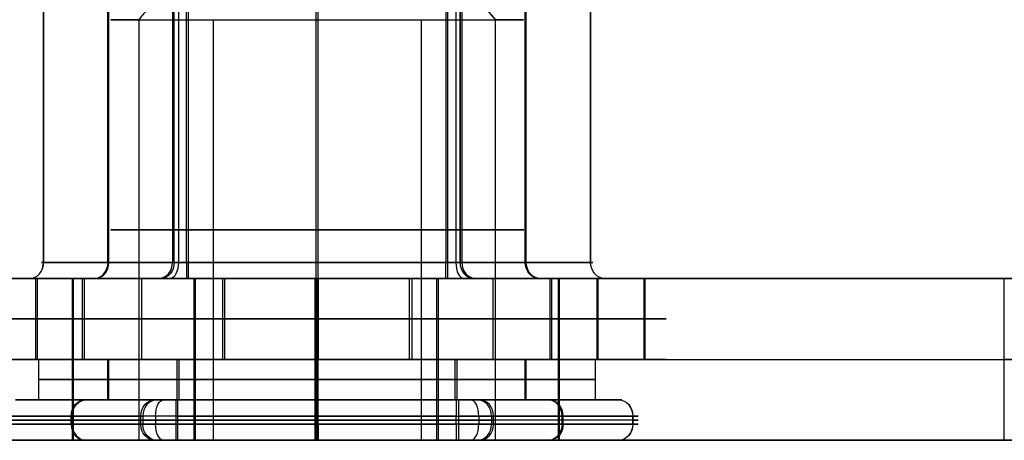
# Model space of a CAD drawing. Header units: millimetres. Extents: x -175 to 175, y -101 to 102.
# Tile 4 of 133: x -154.16 to -142, y -61.5 to -56.3. Entities that reach past the tile are written whole.
import ezdxf

# ---------------------------------------------------------------- set-up
doc = ezdxf.new("R2010")
doc.units = ezdxf.units.MM
doc.layers.add('Livello 01', color=7, linetype='Continuous')

msp = doc.modelspace()

# ---------------------------------------------------------------- linework, layer by layer
at = {"layer": 'Livello 01', "color": 254, "true_color": 0xcad1ee}
for p, q in [((-153.068, -59.3, -111.953), (-153.068, -48.717, -111.953)), ((-153.056, -59.3, -108.978), (-153.056, -48.717, -108.978)), ((-150.497, -59.3, -113.45), (-150.497, -48.717, -113.45)), ((-150.474, -59.3, -107.5), (-150.474, -48.717, -107.5)), ((-147.915, -59.3, -111.972), (-147.915, -48.717, -111.972)), ((-147.903, -59.3, -108.997), (-147.903, -48.717, -108.997)), ((-153.863, -51.423, -110.362), (-153.863, -59.3, -110.362)), ((-152.199, -51.423, -113.417), (-152.199, -59.3, -113.417)), ((-148.772, -51.423, -107.533), (-148.772, -59.3, -107.533)), ((-148.721, -51.423, -113.357), (-148.721, -59.3, -113.357)), ((-149.06, -55.4, -111.306), (-148.282, -56.3, -111.758)), ((-149.06, -55.4, -111.306), (-148.282, -56.3, -111.758)), ((-152.689, -56.3, -109.192), (-152.689, -61.5, -109.192)), ((-151.769, -56.3, -112.679), (-151.769, -61.5, -112.679)), ((-149.202, -56.3, -108.272), (-149.202, -61.5, -108.272)), ((-152.272, -59.3, -113.343), (-153.863, -59.3, -110.562)), ((-153.778, -59.3, -110.217), (-152.25, -59.3, -107.593)), ((175, -59.5, 61.4), (-175, -59.5, 61.4)), ((-175, -59.5, -282.4), (175, -59.5, -282.4)), ((-160, -59.5, -110.5), (-153.5, -59.5, -110.5)), ((-153.957, -60.5, -112.462), (-153.957, -59.5, -112.462)), ((-153.942, -59.5, -108.462), (-153.942, -60.5, -108.462)), ((-153.942, -59.5, -108.462), (-153.229, -59.5, -108.877)), ((-153.5, -59.5, -110.489), (-153.5, -61.5, -110.489)), ((-152.654, -59.5, -114.199), (-152.654, -60.5, -114.199)), ((-152.3, -59.5, -113.59), (-152.654, -59.5, -114.199)), ((-152.01, -59.5, -113.092), (-152.01, -61.5, -113.092)), ((-151.99, -59.5, -107.896), (-151.99, -61.5, -107.896)), ((-150.501, -60.5, -114.475), (-150.501, -59.5, -114.475)), ((-150.47, -60.5, -106.475), (-150.47, -59.5, -106.475)), ((-149.01, -59.5, -113.104), (-149.01, -61.5, -113.104)), ((-148.99, -59.5, -107.908), (-148.99, -61.5, -107.908)), ((-148.317, -59.5, -106.751), (-148.671, -59.5, -107.361)), ((-146.936, -59.5, -110.689), (-148.548, -59.5, -113.457)), ((-148.317, -59.5, -106.751), (-148.317, -60.5, -106.751)), ((-147.742, -59.5, -112.073), (-147.029, -59.5, -112.488)), ((-147.5, -59.5, -110.5), (-142, -59.5, -110.5)), ((-147.5, -59.5, -110.511), (-147.5, -61.5, -110.511)), ((-147.029, -60.5, -112.488), (-147.029, -59.5, -112.488)), ((-147.014, -60.5, -108.488), (-147.014, -59.5, -108.488)), ((-154.531, -60, -111.46), (-153.384, -60, -113.464)), ((-153.361, -60, -107.464), (-154.523, -60, -109.46)), ((-151.655, -60, -114.471), (-149.346, -60, -114.479)), ((-149.315, -60, -106.479), (-151.625, -60, -106.471)), ((-147.61, -60, -113.486), (-146.448, -60, -111.49)), ((-146.44, -60, -109.491), (-147.587, -60, -107.486)), ((-160, -60.5, 60.15), (160, -60.5, 60.15)), ((-160, -60.5, -281.15), (160, -60.5, -281.15)), ((-153.942, -60.5, -108.462), (-153.056, -60.5, -108.978)), ((-153.507, -60.5, -112.221), (-150.513, -60.5, -113.964)), ((-153.493, -60.5, -108.757), (-153.507, -60.5, -112.221)), ((-150.487, -60.5, -107.036), (-153.493, -60.5, -108.757)), ((-153.068, -61, -111.953), (-153.068, -60.5, -111.953)), ((-153.056, -61, -108.978), (-153.056, -60.5, -108.978)), ((-152.214, -60.5, -113.443), (-152.654, -60.5, -114.199)), ((-150.513, -60.5, -113.964), (-147.507, -60.5, -112.243)), ((-150.497, -61, -113.45), (-150.497, -60.5, -113.45)), ((-147.493, -60.5, -108.779), (-150.487, -60.5, -107.036)), ((-150.474, -61, -107.5), (-150.474, -60.5, -107.5)), ((-148.317, -60.5, -106.751), (-148.757, -60.5, -107.507)), ((-147.915, -61, -111.972), (-147.915, -60.5, -111.972)), ((-147.915, -60.5, -111.972), (-147.029, -60.5, -112.488)), ((-147.903, -61, -108.997), (-147.903, -60.5, -108.997)), ((-147.507, -60.5, -112.243), (-147.493, -60.5, -108.779)), ((-152.214, -60.75, -113.443), (-153.921, -60.75, -110.462)), ((-153.921, -60.75, -110.462), (-152.192, -60.75, -107.494)), ((-148.779, -60.75, -113.457), (-152.214, -60.75, -113.443)), ((-152.192, -60.75, -107.494), (-148.757, -60.75, -107.507)), ((-147.05, -60.75, -110.488), (-148.779, -60.75, -113.457)), ((-148.757, -60.75, -107.507), (-147.05, -60.75, -110.488)), ((-153.337, -61, -108.814), (-153.056, -61, -108.978)), ((-152.214, -61, -113.443), (-152.38, -61, -113.728)), ((-148.591, -61, -107.222), (-148.757, -61, -107.507)), ((-147.915, -61, -111.972), (-147.634, -61, -112.136)), ((-154.384, -61.25, -110.71), (-152.663, -61.25, -113.717)), ((-152.638, -61.2, -107.217), (-154.382, -61.2, -110.21)), ((-152.638, -61.25, -107.217), (-154.382, -61.25, -110.21)), ((-153.523, -61.3, -112.213), (-153.523, -61.2, -112.213)), ((-153.51, -61.3, -108.713), (-153.51, -61.2, -108.713)), ((-152.481, -61.2, -113.9), (-152.481, -61.3, -113.9)), ((-152.231, -61.25, -113.968), (-148.767, -61.25, -113.982)), ((-148.74, -61.25, -106.982), (-152.204, -61.25, -106.968)), ((-150.499, -61.3, -113.975), (-150.499, -61.2, -113.975)), ((-150.472, -61.3, -106.975), (-150.472, -61.2, -106.975)), ((-148.49, -61.2, -107.05), (-148.49, -61.3, -107.05)), ((-148.333, -61.2, -113.733), (-146.589, -61.2, -110.74)), ((-146.589, -61.25, -110.74), (-148.333, -61.25, -113.733)), ((-146.587, -61.25, -110.24), (-148.308, -61.25, -107.233)), ((-147.461, -61.3, -112.237), (-147.461, -61.2, -112.237)), ((-147.448, -61.3, -108.737), (-147.448, -61.2, -108.737)), ((-154.382, -61.3, -110.21), (-152.638, -61.3, -107.217)), ((-148.308, -61.3, -107.233), (-146.587, -61.3, -110.24)), ((-160, -61.5, -110.5), (-153.5, -61.5, -110.5)), ((-153.337, -61.5, -108.814), (-152.689, -61.5, -109.192)), ((-151.769, -61.5, -112.679), (-152.38, -61.5, -113.728)), ((-148.591, -61.5, -107.222), (-149.202, -61.5, -108.272)), ((-148.282, -61.5, -111.758), (-147.634, -61.5, -112.136)), ((-147.5, -61.5, -110.5), (-142, -61.5, -110.5))]:
    msp.add_line(p, q, dxfattribs=at)
at = {"layer": 'Livello 01', "color": 254, "true_color": 0xcad1ee, "extrusion": (0, -1, 0)}
for centre, radius, start, end in [((-150.485, -110.475, 56.3), 2.55, 149.7811, 329.7811), ((-150.485, -110.475, 58.9), 2.55, 149.7811, 329.7811), ((-150.485, -110.475, 58.9), 2.55, 329.7811, 149.7811), ((-153.69, -110.463, 59.5), 0.4, 149.7811, 209.7811), ((-151.648, -112.471, 59.5), 2, 209.7811, 269.7811), ((-151.633, -108.471, 59.5), 2, 89.7811, 149.7811), ((-152.098, -113.244, 59.5), 0.4, 209.7811, 269.7811), ((-152.077, -107.694, 59.5), 0.4, 89.7811, 149.7811), ((-149.338, -112.479, 59.5), 2, 269.7811, 329.7811), ((-149.323, -108.479, 59.5), 2, 29.7811, 89.7811), ((-148.894, -113.256, 59.5), 0.4, 269.7811, 329.7811), ((-148.873, -107.706, 59.5), 0.4, 29.7811, 89.7811), ((-147.281, -110.487, 59.5), 0.4, 329.7811, 29.7811), ((-148.176, -110.484, 59.5), 2, 329.7811, 29.7811), ((0, -110.5, 59.5), 142, 180, 0), ((-151.648, -112.471, 60), 2, 209.7811, 269.7811), ((-151.633, -108.471, 60), 2, 89.7811, 149.7811), ((-149.338, -112.479, 60), 2, 269.7811, 329.7811), ((-149.323, -108.479, 60), 2, 29.7811, 89.7811), ((-148.176, -110.484, 60), 2, 329.7811, 29.7811), ((0, -110.5, 60.5), 142, 180, 0), ((0, -110.5, 60.5), 142, 0, 180), ((-152.229, -113.468, 61.25), 0.5, 209.7811, 269.7811), ((-152.206, -107.468, 61.2), 0.5, 89.7811, 149.7811), ((-152.206, -107.468, 61.25), 0.5, 89.7811, 149.7811), ((-148.765, -113.482, 61.2), 0.5, 269.7811, 329.7811), ((-148.765, -113.482, 61.25), 0.5, 269.7811, 329.7811), ((-148.742, -107.482, 61.2), 0.5, 29.7811, 89.7811), ((-148.742, -107.482, 61.25), 0.5, 29.7811, 89.7811), ((-147.021, -110.488, 61.2), 0.5, 329.7811, 29.7811), ((-147.021, -110.488, 61.25), 0.5, 329.7811, 29.7811), ((-150.485, -110.475, 61.5), 2.55, 149.7811, 329.7811)]:
    msp.add_arc(centre, radius, start, end, dxfattribs=at)
at = {"layer": 'Livello 01', "color": 254, "true_color": 0xcad1ee, "extrusion": (0, 1, 0)}
for centre, radius, start, end in [((150.485, -110.475, -56.3), 2.55, 30.2189, 210.2189), ((153.69, -110.463, -59.3), 0.2, 330.2189, 30.2189), ((153.69, -110.463, -59.3), 0.2, 330.2189, 30.2189), ((152.098, -113.244, -59.3), 0.2, 270.2189, 330.2189), ((152.077, -107.694, -59.3), 0.2, 30.2189, 90.2189), ((148.894, -113.256, -59.3), 0.2, 210.2189, 270.2189), ((148.894, -113.256, -59.3), 0.2, 210.2189, 270.2189), ((148.873, -107.706, -59.3), 0.2, 90.2189, 150.2189), ((147.281, -110.487, -59.3), 0.2, 150.2189, 210.2189), ((153.69, -110.463, -59.5), 0.4, 356.3343, 30.2189), ((152.077, -107.694, -59.5), 0.4, 30.2189, 90.2189), ((152.098, -113.244, -59.5), 0.4, 270.2189, 285.5473), ((148.894, -113.256, -59.5), 0.4, 210.2189, 250.6808), ((147.281, -110.487, -59.5), 0.4, 150.2189, 210.2189), ((0, -110.5, -59.5), 142, 0, 180), ((151.648, -112.471, -60.5), 2, 270.2189, 330.2189), ((151.633, -108.471, -60.5), 2, 30.2189, 90.2189), ((149.338, -112.479, -60.5), 2, 210.2189, 270.2189), ((149.323, -108.479, -60.5), 2, 90.2189, 150.2189), ((148.176, -110.484, -60.5), 2, 150.2189, 210.2189), ((152.229, -113.468, -61), 0.3, 270.2189, 330.2189), ((152.229, -113.468, -61), 0.3, 270.2189, 330.2189), ((152.206, -107.468, -61), 0.3, 30.2189, 90.2189), ((152.206, -107.468, -61), 0.3, 30.2189, 90.2189), ((148.765, -113.482, -61), 0.3, 210.2189, 270.2189), ((148.765, -113.482, -61), 0.3, 218.2234, 270.2189), ((148.742, -107.482, -61), 0.3, 90.2189, 150.2189), ((148.742, -107.482, -61), 0.3, 90.2189, 150.2189), ((147.021, -110.488, -61), 0.3, 150.2189, 210.2189), ((147.021, -110.488, -61), 0.3, 203.175, 210.2189), ((152.229, -113.468, -61.2), 0.5, 270.2189, 330.2189), ((152.229, -113.468, -61.3), 0.5, 270.2189, 330.2189), ((152.206, -107.468, -61.3), 0.5, 30.2189, 90.2189), ((148.765, -113.482, -61.3), 0.5, 210.2189, 270.2189), ((148.742, -107.482, -61.3), 0.5, 90.2189, 150.2189), ((147.021, -110.488, -61.3), 0.5, 150.2189, 210.2189), ((150.485, -110.475, -61.5), 2.55, 30.2189, 210.2189), ((152.229, -113.468, -61.5), 0.3, 270.2189, 330.2189), ((152.229, -113.468, -61.5), 0.3, 270.2189, 330.2189), ((152.206, -107.468, -61.5), 0.3, 30.2189, 90.2189), ((152.206, -107.468, -61.5), 0.3, 30.2189, 90.2189), ((148.765, -113.482, -61.5), 0.3, 210.2189, 270.2189), ((148.765, -113.482, -61.5), 0.3, 215.4297, 270.2189), ((148.742, -107.482, -61.5), 0.3, 90.2189, 150.2189), ((148.742, -107.482, -61.5), 0.3, 90.2189, 124.853), ((147.021, -110.488, -61.5), 0.3, 150.2189, 210.2189), ((147.021, -110.488, -61.5), 0.3, 202.9999, 210.2189), ((0, -110.5, -61.5), 142, 180, 0), ((0, -110.5, -61.5), 142, 0, 180)]:
    msp.add_arc(centre, radius, start, end, dxfattribs=at)
at = {"layer": 'Livello 01', "color": 254, "true_color": 0xcad1ee, "extrusion": (-0.496688, 1.31213e-12, 0.867929)}
msp.add_arc((59.3, -188.657, -19.538), 0.2, 0, 90, dxfattribs=at)
at = {"layer": 'Livello 01', "color": 254, "true_color": 0xcad1ee, "extrusion": (0.503305, -6.30927e-13, 0.864109)}
msp.add_arc((-59.3, 77.608, -172.805), 0.2, 180, 270, dxfattribs=at)
at = {"layer": 'Livello 01', "color": 254, "true_color": 0xcad1ee, "extrusion": (-0.496688, 0, 0.867929)}
for centre, start, end in [((59.3, -188.657, -21.14), 0, 90), ((61.2, -182.182, -21.14), 90, 180), ((61.3, -188.782, -21.14), 270, 0)]:
    msp.add_arc(centre, 0.2, start, end, dxfattribs=at)
at = {"layer": 'Livello 01', "color": 254, "true_color": 0xcad1ee, "extrusion": (0.503305, 0, 0.864109)}
for centre, start, end in [((-59.3, 77.608, -171.203), 180, 270), ((-61.2, 71.133, -171.203), 270, 0), ((-61.3, 77.733, -171.203), 90, 180)]:
    msp.add_arc(centre, 0.2, start, end, dxfattribs=at)
at = {"layer": 'Livello 01', "color": 254, "true_color": 0xcad1ee, "extrusion": (-0.496688, -1.14865e-12, 0.867929)}
msp.add_arc((59.3, -188.657, -22.742), 0.2, 360, 90, dxfattribs=at)
at = {"layer": 'Livello 01', "color": 254, "true_color": 0xcad1ee, "extrusion": (-0.503305, 1.4083e-12, -0.864109)}
msp.add_arc((59.3, 77.608, 169.6), 0.2, 270, 360, dxfattribs=at)
at = {"layer": 'Livello 01', "color": 254, "true_color": 0xcad1ee, "extrusion": (0.864109, -2.87806e-16, -0.503305)}
for centre, start, end in [((-59.3, -174.807, -74.433), 90, 180), ((-61.2, -174.967, -74.433), 270, 0), ((-61.3, -174.967, -74.433), 180, 270)]:
    msp.add_arc(centre, 0.2, start, end, dxfattribs=at)
at = {"layer": 'Livello 01', "color": 254, "true_color": 0xcad1ee, "extrusion": (0.999993, 7.09351e-13, -0.00382)}
msp.add_arc((-59.3, -114.224, -151.664), 0.2, 90, 180, dxfattribs=at)
at = {"layer": 'Livello 01', "color": 254, "true_color": 0xcad1ee, "extrusion": (0.999993, 1.42124e-12, -0.00382)}
msp.add_arc((-59.3, -107.874, -151.664), 0.2, 180, 270, dxfattribs=at)
at = {"layer": 'Livello 01', "color": 254, "true_color": 0xcad1ee, "extrusion": (-0.999993, 0, 0.00382)}
for centre, start, end in [((59.3, -114.224, 150.062), 0, 90), ((61.2, -107.749, 150.062), 90, 180), ((61.3, -114.349, 150.062), 270, 0)]:
    msp.add_arc(centre, 0.2, start, end, dxfattribs=at)
at = {"layer": 'Livello 01', "color": 254, "true_color": 0xcad1ee, "extrusion": (0.999993, 0, -0.00382)}
for centre, start, end in [((-59.3, -107.874, -150.062), 180, 270), ((-61.2, -114.349, -150.062), 270, 0), ((-61.3, -107.749, -150.062), 90, 180)]:
    msp.add_arc(centre, 0.2, start, end, dxfattribs=at)
at = {"layer": 'Livello 01', "color": 254, "true_color": 0xcad1ee, "extrusion": (-0.999993, 1.41572e-13, 0.00382)}
msp.add_arc((59.3, -114.224, 148.46), 0.2, 360, 90, dxfattribs=at)
at = {"layer": 'Livello 01', "color": 254, "true_color": 0xcad1ee, "extrusion": (0.999993, -2.83964e-12, -0.00382)}
msp.add_arc((-59.3, -107.874, -148.46), 0.2, 180, 270, dxfattribs=at)
at = {"layer": 'Livello 01', "color": 254, "true_color": 0xcad1ee, "extrusion": (-0.864109, -2.87806e-16, 0.503305)}
for centre, start, end in [((59.3, -167.598, 74.433), 270, 360), ((61.2, -167.438, 74.433), 90, 180), ((61.3, -167.438, 74.433), 0, 90)]:
    msp.add_arc(centre, 0.2, start, end, dxfattribs=at)
at = {"layer": 'Livello 01', "color": 254, "true_color": 0xcad1ee, "extrusion": (0.503305, -1.77828e-12, 0.864109)}
msp.add_arc((-59.3, 71.258, -172.805), 0.2, 90, 180, dxfattribs=at)
at = {"layer": 'Livello 01', "color": 254, "true_color": 0xcad1ee, "extrusion": (-0.496688, -2.19705e-12, 0.867929)}
msp.add_arc((59.3, -182.307, -19.538), 0.2, 270, 360, dxfattribs=at)
at = {"layer": 'Livello 01', "color": 254, "true_color": 0xcad1ee, "extrusion": (-0.503305, 0, -0.864109)}
for centre, start, end in [((59.3, 71.258, 171.203), 360, 90), ((61.2, 77.733, 171.203), 90, 180), ((61.3, 71.133, 171.203), 270, 360)]:
    msp.add_arc(centre, 0.2, start, end, dxfattribs=at)
at = {"layer": 'Livello 01', "color": 254, "true_color": 0xcad1ee, "extrusion": (0.496688, 0, -0.867929)}
for centre, start, end in [((-59.3, -182.307, 21.14), 180, 270), ((-61.2, -188.782, 21.14), 270, 0), ((-61.3, -182.182, 21.14), 90, 180)]:
    msp.add_arc(centre, 0.2, start, end, dxfattribs=at)
at = {"layer": 'Livello 01', "color": 254, "true_color": 0xcad1ee, "extrusion": (0.496688, 5.59536e-13, -0.867929)}
msp.add_arc((-59.3, -182.307, 22.742), 0.2, 180, 270, dxfattribs=at)
at = {"layer": 'Livello 01', "color": 254, "true_color": 0xcad1ee, "extrusion": (-0.503305, 3.35698e-12, -0.864109)}
msp.add_arc((59.3, 71.258, 169.6), 0.2, 360, 90, dxfattribs=at)
at = {"layer": 'Livello 01', "color": 254, "true_color": 0xcad1ee, "extrusion": (0.496688, -2.6735e-13, -0.867929)}
msp.add_arc((-61.2, -188.782, 22.872), 0.2, 270, 360, dxfattribs=at)
at = {"layer": 'Livello 01', "color": 254, "true_color": 0xcad1ee, "extrusion": (0.503305, -2.13796e-13, 0.864109)}
msp.add_arc((-61.2, 77.733, -169.47), 0.2, 0, 90, dxfattribs=at)
at = {"layer": 'Livello 01', "color": 254, "true_color": 0xcad1ee, "extrusion": (-0.999993, -5.68296e-13, 0.00382)}
msp.add_arc((61.2, -114.349, 151.794), 0.2, 180, 270, dxfattribs=at)
at = {"layer": 'Livello 01', "color": 254, "true_color": 0xcad1ee, "extrusion": (-0.999993, 8.55723e-13, 0.00382)}
msp.add_arc((61.2, -107.749, 151.794), 0.2, 90, 180, dxfattribs=at)
at = {"layer": 'Livello 01', "color": 254, "true_color": 0xcad1ee, "extrusion": (0.999993, 7.10403e-13, -0.00382)}
msp.add_arc((-61.2, -114.349, -148.33), 0.2, 270, 0, dxfattribs=at)
at = {"layer": 'Livello 01', "color": 254, "true_color": 0xcad1ee, "extrusion": (0.999993, 8.51086e-13, -0.00382)}
msp.add_arc((-61.2, -107.749, -148.33), 0.2, 360, 90, dxfattribs=at)
at = {"layer": 'Livello 01', "color": 254, "true_color": 0xcad1ee, "extrusion": (0.503305, 6.32562e-13, 0.864109)}
msp.add_arc((-61.2, 71.133, -172.935), 0.2, 270, 360, dxfattribs=at)
at = {"layer": 'Livello 01', "color": 254, "true_color": 0xcad1ee, "extrusion": (-0.496688, 9.3753e-13, 0.867929)}
msp.add_arc((61.2, -182.182, -19.408), 0.2, 90, 180, dxfattribs=at)
at = {"layer": 'Livello 01', "color": 254, "true_color": 0xcad1ee, "extrusion": (-0.503305, -2.19936e-13, -0.864109)}
msp.add_arc((61.2, 71.133, 169.47), 0.2, 180, 270, dxfattribs=at)
at = {"layer": 'Livello 01', "color": 254, "true_color": 0xcad1ee, "extrusion": (0.496688, 2.02408e-12, -0.867929)}
msp.add_arc((-61.2, -182.182, 22.872), 0.2, 0, 90, dxfattribs=at)
at = {"layer": 'Livello 01', "color": 254, "true_color": 0xcad1ee, "extrusion": (0.496688, -6.35688e-13, -0.867929)}
msp.add_arc((-61.3, -188.782, 22.872), 0.2, 180, 270, dxfattribs=at)
at = {"layer": 'Livello 01', "color": 254, "true_color": 0xcad1ee, "extrusion": (-0.503305, 2.91076e-13, -0.864109)}
msp.add_arc((61.3, 77.733, 169.47), 0.2, 360, 90, dxfattribs=at)
at = {"layer": 'Livello 01', "color": 254, "true_color": 0xcad1ee, "extrusion": (-0.999993, 2.82068e-13, 0.00382)}
msp.add_arc((61.3, -114.349, 151.794), 0.2, 270, 360, dxfattribs=at)
at = {"layer": 'Livello 01', "color": 254, "true_color": 0xcad1ee, "extrusion": (-0.999993, -9.94525e-13, 0.00382)}
msp.add_arc((61.3, -107.749, 151.794), 0.2, 0, 90, dxfattribs=at)
at = {"layer": 'Livello 01', "color": 254, "true_color": 0xcad1ee, "extrusion": (0.999993, -4.25524e-13, -0.00382)}
msp.add_arc((-61.3, -114.349, -148.33), 0.2, 180, 270, dxfattribs=at)
at = {"layer": 'Livello 01', "color": 254, "true_color": 0xcad1ee, "extrusion": (0.999993, -1.13889e-12, -0.00382)}
msp.add_arc((-61.3, -107.749, -148.33), 0.2, 90, 180, dxfattribs=at)
at = {"layer": 'Livello 01', "color": 254, "true_color": 0xcad1ee, "extrusion": (0.503305, -3.19857e-13, 0.864109)}
msp.add_arc((-61.3, 71.133, -172.935), 0.2, 180, 270, dxfattribs=at)
at = {"layer": 'Livello 01', "color": 254, "true_color": 0xcad1ee, "extrusion": (-0.496688, -9.32087e-13, 0.867929)}
msp.add_arc((61.3, -182.182, -19.408), 0.2, 360, 90, dxfattribs=at)
at = {"layer": 'Livello 01', "color": 254, "true_color": 0xcad1ee, "extrusion": (-0.503305, -3.93534e-14, -0.864109)}
msp.add_arc((61.3, 71.133, 169.47), 0.2, 270, 0, dxfattribs=at)
at = {"layer": 'Livello 01', "color": 254, "true_color": 0xcad1ee, "extrusion": (0.496688, -1.92594e-12, -0.867929)}
msp.add_arc((-61.3, -182.182, 22.872), 0.2, 90, 180, dxfattribs=at)
at = {"layer": 'Livello 01', "color": 254, "true_color": 0xcad1ee}
for points in [[(-153.863, -51.423, -110.362), (-153.863, -59.3, -110.362)], [(-153.863, -59.3, -110.562), (-153.863, -51.423, -110.562)], [(-152.272, -51.423, -113.343), (-152.272, -59.3, -113.343)], [(-152.25, -59.3, -107.593), (-152.25, -51.423, -107.593)], [(-152.099, -59.3, -113.444), (-152.099, -51.423, -113.444)], [(-152.076, -51.423, -107.494), (-152.076, -59.3, -107.494)], [(-148.895, -51.423, -113.456), (-148.895, -59.3, -113.456)], [(-148.872, -59.3, -107.506), (-148.872, -51.423, -107.506)], [(-148.721, -59.3, -113.357), (-148.721, -51.423, -113.357)], [(-148.699, -51.423, -107.607), (-148.699, -59.3, -107.607)], [(-147.108, -51.423, -110.588), (-147.108, -59.3, -110.588)], [(-147.108, -59.3, -110.388), (-147.108, -51.423, -110.388)], [(-151.911, -55.4, -109.645), (-152.689, -56.3, -109.192)], [(-148.282, -56.3, -111.758), (-149.06, -55.4, -111.306)], [(-152.689, -56.3, -109.192), (-152.689, -61.5, -109.192)], [(-148.282, -61.5, -111.758), (-148.282, -56.3, -111.758)], [(-153.863, -59.3, -110.362), (-152.25, -59.3, -107.593)], [(-152.272, -59.3, -113.343), (-153.863, -59.3, -110.562)], [(-148.895, -59.3, -113.456), (-152.099, -59.3, -113.444)], [(-152.076, -59.3, -107.494), (-148.872, -59.3, -107.506)], [(-147.108, -59.3, -110.588), (-148.721, -59.3, -113.357)], [(-148.699, -59.3, -107.607), (-147.108, -59.3, -110.388)], [(-175, -59.5, 60.4), (175, -59.5, 60.4)], [(-175, -59.5, 62.4), (175, -59.5, 62.4)], [(-175, -59.5, -283.4), (175, -59.5, -283.4)], [(175, -59.5, -281.4), (-175, -59.5, -281.4)], [(-160, -59.5, 60.15), (160, -59.5, 60.15)], [(160, -59.5, -281.15), (-160, -59.5, -281.15)], [(-153.384, -59.5, -113.464), (-154.531, -59.5, -111.46)], [(-154.523, -59.5, -109.46), (-153.361, -59.5, -107.464)], [(-154.037, -59.5, -110.661), (-152.445, -59.5, -113.443)], [(-152.423, -59.5, -107.493), (-154.035, -59.5, -110.261)], [(-150.513, -59.5, -113.964), (-153.507, -59.5, -112.221)], [(-153.507, -61.5, -112.221), (-153.507, -59.5, -112.221)], [(-153.507, -59.5, -112.221), (-153.493, -59.5, -108.757)], [(-153.493, -61.5, -108.757), (-153.493, -59.5, -108.757)], [(-153.493, -59.5, -108.757), (-150.487, -59.5, -107.036)], [(-153.384, -60.5, -113.464), (-153.384, -59.5, -113.464)], [(-153.361, -59.5, -107.464), (-153.361, -60.5, -107.464)], [(-152.1, -59.5, -113.644), (-148.895, -59.5, -113.656)], [(-148.871, -59.5, -107.306), (-152.075, -59.5, -107.294)], [(-151.655, -59.5, -114.471), (-151.655, -60.5, -114.471)], [(-149.346, -59.5, -114.479), (-151.655, -59.5, -114.471)], [(-151.625, -60.5, -106.471), (-151.625, -59.5, -106.471)], [(-151.625, -59.5, -106.471), (-149.315, -59.5, -106.479)], [(-150.513, -59.5, -113.964), (-150.513, -61.5, -113.964)], [(-147.507, -59.5, -112.243), (-150.513, -59.5, -113.964)], [(-150.487, -61.5, -107.036), (-150.487, -59.5, -107.036)], [(-150.487, -59.5, -107.036), (-147.493, -59.5, -108.779)], [(-149.346, -60.5, -114.479), (-149.346, -59.5, -114.479)], [(-149.315, -59.5, -106.479), (-149.315, -60.5, -106.479)], [(-148.548, -59.5, -113.457), (-146.936, -59.5, -110.689)], [(-146.934, -59.5, -110.289), (-148.526, -59.5, -107.508)], [(-147.61, -59.5, -113.486), (-147.61, -60.5, -113.486)], [(-146.448, -59.5, -111.49), (-147.61, -59.5, -113.486)], [(-147.587, -60.5, -107.486), (-147.587, -59.5, -107.486)], [(-147.587, -59.5, -107.486), (-146.44, -59.5, -109.491)], [(-147.493, -59.5, -108.779), (-147.507, -59.5, -112.243)], [(-147.507, -61.5, -112.243), (-147.507, -59.5, -112.243)], [(-147.493, -61.5, -108.779), (-147.493, -59.5, -108.779)], [(-146.448, -60.5, -111.49), (-146.448, -59.5, -111.49)], [(-146.44, -59.5, -109.491), (-146.44, -60.5, -109.491)], [(-142, -61.5, -110.5), (-142, -59.5, -110.5)], [(-153.384, -60.5, -113.464), (-154.531, -60.5, -111.46)], [(-153.361, -60.5, -107.464), (-154.523, -60.5, -109.46)], [(-153.921, -61, -110.462), (-153.921, -60.5, -110.462)], [(-153.921, -60.5, -110.462), (-152.214, -60.5, -113.443)], [(-152.192, -60.5, -107.494), (-153.921, -60.5, -110.462)], [(-152.214, -61, -113.443), (-152.214, -60.5, -113.443)], [(-152.214, -60.5, -113.443), (-148.779, -60.5, -113.457)], [(-148.757, -60.5, -107.507), (-152.192, -60.5, -107.494)], [(-152.192, -60.5, -107.494), (-152.192, -61, -107.494)], [(-151.655, -60.5, -114.471), (-149.346, -60.5, -114.479)], [(-149.315, -60.5, -106.479), (-151.625, -60.5, -106.471)], [(-148.779, -61, -113.457), (-148.779, -60.5, -113.457)], [(-148.779, -60.5, -113.457), (-147.05, -60.5, -110.488)], [(-148.757, -61, -107.507), (-148.757, -60.5, -107.507)], [(-147.05, -60.5, -110.488), (-148.757, -60.5, -107.507)], [(-147.61, -60.5, -113.486), (-146.448, -60.5, -111.49)], [(-146.44, -60.5, -109.491), (-147.587, -60.5, -107.486)], [(-147.05, -61, -110.488), (-147.05, -60.5, -110.488)], [(-152.489, -61, -113.617), (-154.21, -61, -110.611)], [(-154.209, -61, -110.311), (-152.465, -61, -107.317)], [(-152.214, -61, -113.443), (-153.921, -61, -110.462)], [(-153.921, -61, -110.462), (-152.192, -61, -107.494)], [(-148.766, -61, -113.782), (-152.23, -61, -113.768)], [(-148.779, -61, -113.457), (-152.214, -61, -113.443)], [(-152.205, -61, -107.168), (-148.741, -61, -107.182)], [(-152.192, -61, -107.494), (-148.757, -61, -107.507)], [(-147.05, -61, -110.488), (-148.779, -61, -113.457)], [(-148.757, -61, -107.507), (-147.05, -61, -110.488)], [(-146.762, -61, -110.639), (-148.506, -61, -113.633)], [(-148.482, -61, -107.333), (-146.761, -61, -110.339)], [(-152.663, -61.2, -113.717), (-154.384, -61.2, -110.71)], [(-154.382, -61.2, -110.21), (-152.638, -61.2, -107.217)], [(-152.663, -61.3, -113.717), (-152.663, -61.2, -113.717)], [(-152.638, -61.2, -107.217), (-152.638, -61.3, -107.217)], [(-152.231, -61.2, -113.968), (-152.231, -61.3, -113.968)], [(-148.767, -61.2, -113.982), (-152.231, -61.2, -113.968)], [(-152.204, -61.3, -106.968), (-152.204, -61.2, -106.968)], [(-152.204, -61.2, -106.968), (-148.74, -61.2, -106.982)], [(-148.767, -61.3, -113.982), (-148.767, -61.2, -113.982)], [(-148.74, -61.2, -106.982), (-148.74, -61.3, -106.982)], [(-148.333, -61.2, -113.733), (-148.333, -61.3, -113.733)], [(-146.589, -61.2, -110.74), (-148.333, -61.2, -113.733)], [(-148.308, -61.3, -107.233), (-148.308, -61.2, -107.233)], [(-148.308, -61.2, -107.233), (-146.587, -61.2, -110.24)], [(-146.589, -61.3, -110.74), (-146.589, -61.2, -110.74)], [(-146.587, -61.2, -110.24), (-146.587, -61.3, -110.24)], [(-154.384, -61.3, -110.71), (-152.663, -61.3, -113.717)], [(-152.638, -61.3, -107.217), (-154.382, -61.3, -110.21)], [(-152.231, -61.3, -113.968), (-148.767, -61.3, -113.982)], [(-148.74, -61.3, -106.982), (-152.204, -61.3, -106.968)], [(-148.333, -61.3, -113.733), (-146.589, -61.3, -110.74)], [(-146.587, -61.3, -110.24), (-148.308, -61.3, -107.233)], [(160, -61.5, 60.15), (-160, -61.5, 60.15)], [(-160, -61.5, -281.15), (160, -61.5, -281.15)], [(-152.489, -61.5, -113.617), (-154.21, -61.5, -110.611)], [(-154.209, -61.5, -110.311), (-152.465, -61.5, -107.317)], [(-150.513, -61.5, -113.964), (-153.507, -61.5, -112.221)], [(-153.507, -61.5, -112.221), (-153.493, -61.5, -108.757)], [(-153.493, -61.5, -108.757), (-150.487, -61.5, -107.036)], [(-148.766, -61.5, -113.782), (-152.23, -61.5, -113.768)], [(-152.205, -61.5, -107.168), (-148.741, -61.5, -107.182)], [(-147.507, -61.5, -112.243), (-150.513, -61.5, -113.964)], [(-150.487, -61.5, -107.036), (-147.493, -61.5, -108.779)], [(-146.762, -61.5, -110.639), (-148.506, -61.5, -113.633)], [(-148.482, -61.5, -107.333), (-146.761, -61.5, -110.339)], [(-147.493, -61.5, -108.779), (-147.507, -61.5, -112.243)]]:
    msp.add_open_spline(points, degree=1, dxfattribs=at)

doc.saveas('drawing.dxf')
